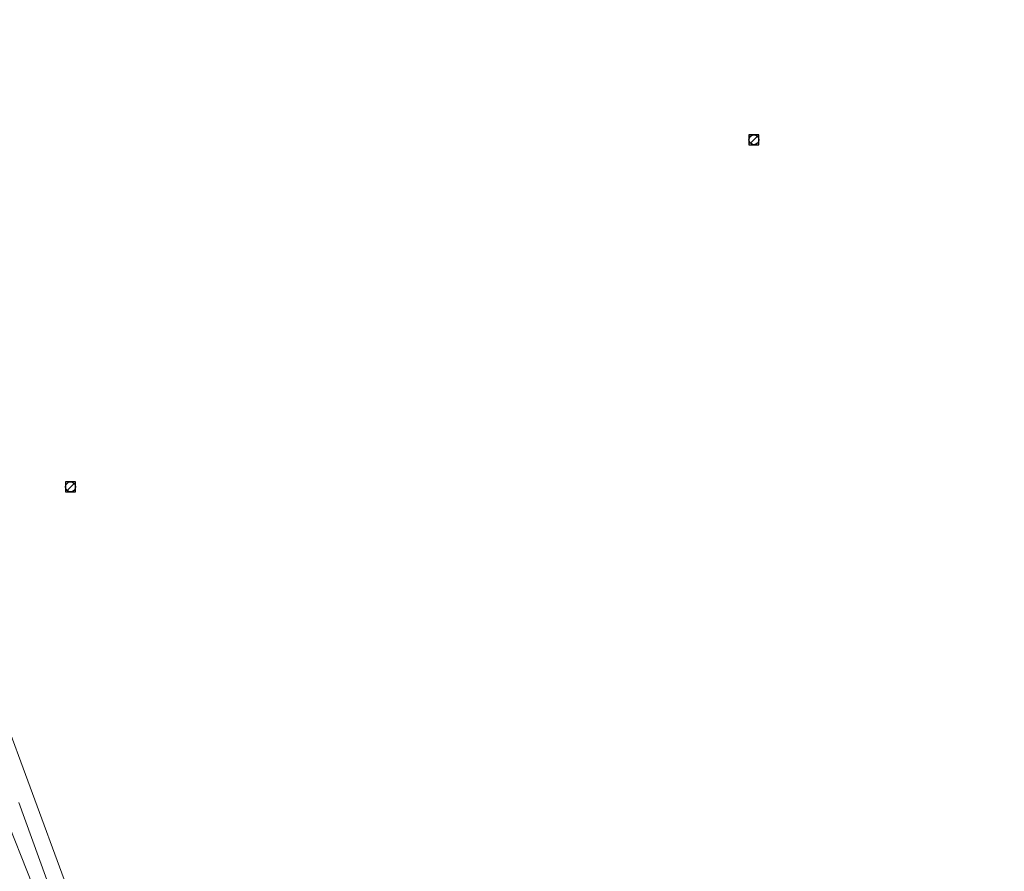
# Model space of a CAD drawing. Header units: metres. Extents: x 163543 to 168130, y 402678 to 405437.
# Tile 196 of 256: x 165198 to 165277, y 403835 to 403903. Entities that reach past the tile are written whole.
import ezdxf

# ---------------------------------------------------------------- set-up
doc = ezdxf.new("R2010")
doc.units = ezdxf.units.M
doc.layers.get('0').update_dxf_attribs({"lineweight": 25})
for name, color, linetype, lineweight in [('X-CA190022.004-UO-BGT_Ondergrond$0$GE_476_BTDGraslandagrarisch_Vlak_GEM', 253, 'Continuous', 9), ('X-CA190022.004-UO-BGT_Ondergrond$0$GE_504_WTDWaterloop_sloot_Vlak_GEM', 253, 'Continuous', 9), ('X-CA190022.004-UO-BGT_Ondergrond$0$GE_541_OWTOever_slootkant_Vlak_GEM', 253, 'Continuous', 9), ('X-CA190022.004-UO-KAD_Percelen$0$B-WE-KG-GRENS_PERCEEL-GV', 150, 'Continuous', 9), ('X-CA190022.004-UO-WHM_Riolering gemeente_NLCS_v0.1$0$B-WE-RI-PUT-S', 214, 'Continuous', 15)]:
    doc.layers.add(name, color=color, linetype=linetype, lineweight=lineweight)

# ---------------------------------------------------------------- blocks, each defined once
blk = doc.blocks.new('X-CA190022.004-UO-WHM_Riolering gemeente_NLCS_v0.1$0$B-SRI-PUT_BETON-SO')
blk.add_line((-1.41, -1.41), (1.41, 1.41))
at = {"lineweight": -3, "flags": 128}
blk.add_lwpolyline([(2, -2), (2, 2), (-2, 2), (-2, -2)], close=True, dxfattribs=at)
at = {"lineweight": -3}
blk.add_circle((0, 0), 2, dxfattribs=at)

msp = doc.modelspace()

# ---------------------------------------------------------------- linework, layer by layer
at = {"layer": 'X-CA190022.004-UO-BGT_Ondergrond$0$GE_476_BTDGraslandagrarisch_Vlak_GEM', "flags": 128}
msp.add_lwpolyline([(165286.839, 403833), (165270.313, 403825.141), (165254.453, 403817.155), (165239.404, 403810.087), (165226.965, 403803.96), (165222.456, 403801.81), (165218.412, 403800.075), (165216.839, 403800.086), (165214.819, 403800.69), (165213.277, 403801.615), (165212.487, 403802.312), (165211.256, 403804.871), (165209.698, 403807.682), (165208.439, 403811.512), (165204.351, 403822.787), (165201.43, 403831.316), (165198.177, 403840.306)], dxfattribs=at)
at = {"layer": 'X-CA190022.004-UO-BGT_Ondergrond$0$GE_504_WTDWaterloop_sloot_Vlak_GEM', "flags": 128}
msp.add_lwpolyline([(165197.383, 403838.449), (165201.642, 403827.735), (165204.951, 403817.636), (165209.399, 403805.955), (165211.911, 403801.66), (165213.317, 403800.413), (165214.511, 403799.743), (165217.322, 403799.28), (165218.276, 403799.21), (165219.449, 403799.478), (165224.209, 403801.476), (165252.205, 403814.913), (165268.282, 403822.912), (165284.53, 403830.827), (165302.427, 403839.131), (165317.766, 403846.622), (165333.626, 403854.136), (165349.516, 403861.577), (165368.563, 403870.62), (165389.757, 403880.801), (165394.37, 403883.117), (165410.855, 403890.87)], dxfattribs=at)
at = {"layer": 'X-CA190022.004-UO-BGT_Ondergrond$0$GE_541_OWTOever_slootkant_Vlak_GEM', "flags": 128}
for points in [[(165410.855, 403890.87), (165394.37, 403883.117), (165389.757, 403880.801), (165368.563, 403870.62), (165349.516, 403861.577), (165333.626, 403854.136), (165317.766, 403846.622), (165302.427, 403839.131), (165284.53, 403830.827), (165268.282, 403822.912), (165252.205, 403814.913), (165224.209, 403801.476), (165219.449, 403799.478), (165218.276, 403799.21), (165217.322, 403799.28), (165214.511, 403799.743), (165213.317, 403800.413), (165211.911, 403801.66), (165209.399, 403805.955), (165204.951, 403817.636), (165201.642, 403827.735), (165197.383, 403838.449)], [(165198.177, 403840.306), (165201.43, 403831.316), (165204.351, 403822.787), (165208.439, 403811.512), (165209.698, 403807.682), (165211.256, 403804.871), (165212.487, 403802.312), (165213.277, 403801.615), (165214.819, 403800.69), (165216.839, 403800.086), (165218.412, 403800.075), (165222.456, 403801.81), (165226.965, 403803.96), (165239.404, 403810.087), (165254.453, 403817.155), (165270.313, 403825.141), (165286.839, 403833)]]:
    msp.add_lwpolyline(points, dxfattribs=at)
at = {"layer": 'X-CA190022.004-UO-KAD_Percelen$0$B-WE-KG-GRENS_PERCEEL-GV', "flags": 128}
msp.add_lwpolyline([(165235.09, 403972.87), (165235.48, 403970.98), (165224.8, 403961.76), (165163.18, 403968.04), (165128.08, 403946.12), (165189.77, 403851.96), (165196.73, 403847.93), (165211.94, 403806.63), (165215.14, 403802.41), (165220.21, 403802.55), (165323.1, 403852.205), (165302.032, 403912.162), (165301.54, 403912.16), (165294.09, 403915.29), (165292.14, 403917.077), (165285.14, 403923.49), (165257.54, 403955.9), (165250.16, 403971.34)], close=True, dxfattribs=at)
msp.add_lwpolyline([(165196.7, 403790), (165276.2, 403826.7), (165276.248, 403824.924), (165276.3, 403823), (165372.327, 403871.117), (165507.8, 403939), (165504.3, 403942.15), (165497.079, 403937.449), (165489.46, 403932.49), (165323.1, 403852.205), (165220.21, 403802.55), (165215.14, 403802.41), (165211.94, 403806.63), (165196.73, 403847.93)], dxfattribs=at)

# ---------------------------------------------------------------- block references
at = {"layer": 'X-CA190022.004-UO-WHM_Riolering gemeente_NLCS_v0.1$0$B-WE-RI-PUT-S', "xscale": 0.2, "yscale": 0.2, "zscale": 0.2}
for p in [(165256.992, 403893.344), (165202.304, 403865.568)]:
    msp.add_blockref('X-CA190022.004-UO-WHM_Riolering gemeente_NLCS_v0.1$0$B-SRI-PUT_BETON-SO', p, dxfattribs=at)

doc.saveas('drawing.dxf')
